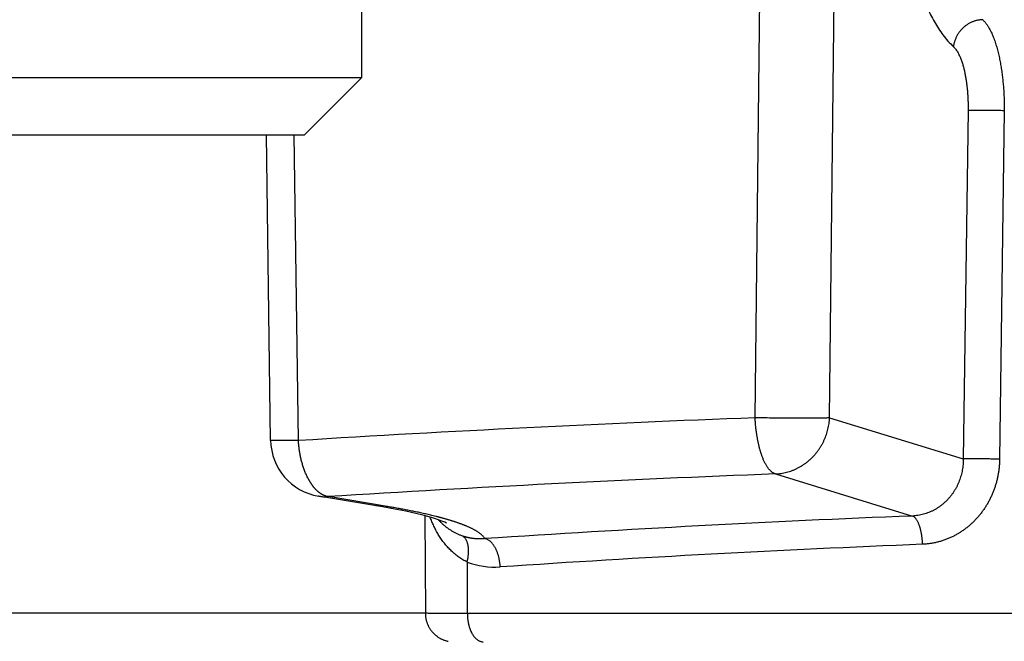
# Model space of a CAD drawing. Header units: millimetres. Extents: x 0 to 1071, y 0 to 742.
# Tile 100 of 130: x 416.06 to 421.21, y 459.7 to 462.95. Entities that reach past the tile are written whole.
import ezdxf

# ---------------------------------------------------------------- set-up
doc = ezdxf.new("R2010")
doc.units = ezdxf.units.MM
doc.header["$LTSCALE"] = 0.454724
doc.layers.add('NoLayerName_001', color=7, linetype='Continuous')
doc.styles.get("Standard").update_dxf_attribs({"font": 'txt', "bigfont": 'extfont2'})
doc.dimstyles.get("Standard").update_dxf_attribs({"dimtxt": 2.5, "dimasz": 2.5, "dimexe": 1, "dimexo": 1, "dimtad": 1, "dimdec": 3, "dimzin": 0, "dimdsep": 46, "dimtxsty": 'Standard', "dimcen": 2.5, "dimadec": 3, "dimazin": 0, "dimtfac": 0.75, "dimtdec": 3, "dimtmove": 0, "dimatfit": 3, "dimfxl": 1, "dimarcsym": 0})

# ---------------------------------------------------------------- blocks, each defined once
blk = doc.blocks.new('_OPEN30')
at = {"color": 0, "linetype": 'ByBlock', "lineweight": -2}
for p, q in [((-1, 0.267949), (0, 0)), ((0, 0), (-1, -0.267949)), ((0, 0), (-1, 0))]:
    blk.add_line(p, q, dxfattribs=at)
blk = doc.blocks.new('*D151')
at = {"layer": 'Defpoints', "color": 0}
for p in [(512.5, 482.5), (385.5, 464.2967), (385.5, 393.75)]:
    blk.add_point(p, dxfattribs=at)
at = {"layer": 'NoLayerName_001', "color": 0, "linetype": 'Continuous', "lineweight": 13}
for p, q in [((512.5, 480), (512.5, 391.25)), ((385.5, 461.7967), (385.5, 391.25)), ((508.75, 393.75), (389.25, 393.75))]:
    blk.add_line(p, q, dxfattribs=at)
at = {"layer": 'NoLayerName_001', "color": 0, "lineweight": 13, "xscale": 3.75, "yscale": 3.75, "zscale": 3.75, "rotation": 180}
blk.add_blockref('_OPEN30', (385.5, 393.75), dxfattribs=at)
at = {"layer": 'NoLayerName_001', "color": 0, "lineweight": 13, "xscale": 3.75, "yscale": 3.75, "zscale": 3.75}
blk.add_blockref('_OPEN30', (512.5, 393.75), dxfattribs=at)
at = {"layer": 'NoLayerName_001', "color": 0, "lineweight": 13, "insert": (449, 400.7169), "char_height": 8.75, "attachment_point": 5}
blk.add_mtext('\\W0.8000;127', dxfattribs=at)

msp = doc.modelspace()

# ---------------------------------------------------------------- linework, layer by layer
at = {"layer": 'NoLayerName_001', "color": 4, "linetype": 'Continuous', "lineweight": 25}
for p, q in [((417.850568, 462.649001), (417.850568, 465.349001)), ((412.350568, 462.649001), (417.850568, 462.649001)), ((417.550568, 462.349001), (417.850568, 462.649001)), ((412.650568, 462.349001), (417.550568, 462.349001))]:
    msp.add_line(p, q, dxfattribs=at)
at = {"layer": 'NoLayerName_001', "color": 60, "linetype": 'Continuous', "lineweight": 25}
for p, q in [((419.908815, 460.869784), (419.958281, 465.351616)), ((420.297589, 460.869797), (420.345475, 465.351616)), ((421.0218, 462.476026), (420.99685, 460.655141)), ((421.211265, 462.474717), (421.186688, 460.653833)), ((417.374384, 460.751998), (417.352315, 462.349001)), ((417.519826, 460.750882), (417.49758, 462.349001)), ((420.297589, 460.869797), (420.99685, 460.655141)), ((420.01398, 460.576675), (420.730647, 460.356676)), ((417.959964, 460.404427), (417.625225, 460.460145)), ((417.625551, 460.460091), (417.625343, 460.460125)), ((417.972834, 460.408187), (417.67437, 460.457735)), ((417.972834, 460.408187), (417.923738, 460.410588)), ((418.024076, 460.392725), (417.959964, 460.404427)), ((418.181115, 460.357808), (418.183419, 459.848215)), ((418.401833, 460.116228), (418.403011, 459.847691)), ((418.183419, 459.848215), (415.453756, 459.848215)), ((431.597114, 459.847691), (418.403011, 459.847691))]:
    msp.add_line(p, q, dxfattribs=at)
msp.add_lwpolyline([(418.294548, 460.319942), (418.294258, 460.320061), (418.286215, 460.323848), (418.269901, 460.330459), (418.246274, 460.338787), (418.215338, 460.348382), (418.177595, 460.358777), (418.133013, 460.369765), (418.081831, 460.381125), (418.024076, 460.392725)], dxfattribs=at)
for centre, radius, start, end in [((423.721841, 360.198825), 100.743144, 92.16910548, 93.529512), ((417.674387, 460.756117), 0.300031, 180.756946, 260.632218), ((423.74055, 364.20294), 96.445757, 92.21440477, 93.60613175), ((417.660323, 460.672321), 0.215041, 260.695231, 273.74156), ((424.040914, 376.626458), 83.795629, 92.2640048, 93.79546574), ((424.053233, 378.540212), 81.734012, 92.29251379, 93.84311759), ((418.54694, 460.496137), 0.406678, 249.09542, 273.960569)]:
    msp.add_arc(centre, radius, start, end, dxfattribs=at)
for points, knots in [([(420.62678, 463.603002), (420.62963, 463.589559), (420.635244, 463.562653), (420.644187, 463.522405), (420.653464, 463.482228), (420.663144, 463.442141), (420.673235, 463.402151), (420.683788, 463.362279), (420.694843, 463.322547), (420.706444, 463.282976), (420.718633, 463.243587), (420.731454, 463.204402), (420.744943, 463.165443), (420.759165, 463.126745), (420.774234, 463.088365), (420.790241, 463.050362), (420.807307, 463.012819), (420.82563, 462.97587), (420.84537, 462.939659), (420.866765, 462.904365), (420.890306, 462.870461), (420.915751, 462.83784), (420.935735, 462.818852), (420.94534, 462.809023)], [0, 0, 0, 0, 0.041226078, 0.082454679, 0.123687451, 0.164926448, 0.206170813, 0.247415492, 0.288656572, 0.329891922, 0.371121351, 0.412346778, 0.453572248, 0.494798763, 0.536025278, 0.577257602, 0.618494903, 0.659725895, 0.700957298, 0.74219238, 0.78346056, 0.8247731, 0.866000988, 0.866000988, 0.866000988, 0.866000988]), ([(421.098155, 462.950334), (421.095651, 462.950222), (421.090632, 462.950095), (421.08313, 462.949318), (421.075662, 462.948202), (421.06825, 462.946693), (421.060915, 462.944816), (421.05368, 462.942577), (421.046564, 462.939986), (421.039589, 462.937052), (421.032769, 462.933786), (421.026119, 462.930199), (421.019648, 462.926303), (421.013367, 462.92211), (421.00729, 462.91763), (421.001425, 462.912875), (420.995785, 462.907857), (420.990381, 462.902586), (420.985223, 462.897075), (420.980322, 462.891333), (420.975688, 462.885371), (420.971331, 462.879201), (420.967263, 462.872834), (420.963493, 462.866281), (420.960033, 462.859553), (420.956892, 462.852666), (420.95408, 462.845637), (420.951606, 462.838486), (420.949476, 462.831232), (420.947716, 462.823891), (420.946275, 462.816491), (420.945682, 462.811506), (420.94534, 462.809023)], [0, 0, 0, 0, 0.007519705, 0.015055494, 0.022605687, 0.03016744, 0.03773697, 0.045309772, 0.052880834, 0.060445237, 0.068002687, 0.075555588, 0.08310572, 0.090654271, 0.098201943, 0.105749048, 0.113295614, 0.120841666, 0.128387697, 0.135934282, 0.143482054, 0.151031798, 0.158584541, 0.166141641, 0.173704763, 0.181272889, 0.188841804, 0.196407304, 0.20396553, 0.211513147, 0.219047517, 0.226566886, 0.226566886, 0.226566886, 0.226566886]), ([(421.098155, 462.950334), (421.101474, 462.946945), (421.108386, 462.940402), (421.117163, 462.929118), (421.125214, 462.917343), (421.132506, 462.905087), (421.139161, 462.892496), (421.145278, 462.879642), (421.150957, 462.866591), (421.156218, 462.853364), (421.161091, 462.839982), (421.165604, 462.826464), (421.169789, 462.812831), (421.173673, 462.799102), (421.177287, 462.785297), (421.180659, 462.771435), (421.183819, 462.757531), (421.186772, 462.743591), (421.189525, 462.729617), (421.192084, 462.715612), (421.194456, 462.701577), (421.196647, 462.687515), (421.198664, 462.673428), (421.200514, 462.659318), (421.202203, 462.645188), (421.203738, 462.631039), (421.205125, 462.616873), (421.206366, 462.602693), (421.207463, 462.5885), (421.208418, 462.574297), (421.209232, 462.560084), (421.209908, 462.545863), (421.210448, 462.531638), (421.210854, 462.517409), (421.211123, 462.503178), (421.211276, 462.488947), (421.211253, 462.47946), (421.211258, 462.474717)], [0, 0, 0, 0, 0.014228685, 0.028498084, 0.042772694, 0.057016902, 0.071251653, 0.085484, 0.099712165, 0.113942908, 0.12818188, 0.142431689, 0.156692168, 0.170960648, 0.185232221, 0.199500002, 0.213757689, 0.228006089, 0.242247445, 0.256483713, 0.270716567, 0.28494741, 0.299177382, 0.313407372, 0.327638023, 0.341869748, 0.35610271, 0.370336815, 0.384571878, 0.39880765, 0.413043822, 0.427280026, 0.441515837, 0.455750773, 0.469984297, 0.484215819, 0.498444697, 0.498444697, 0.498444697, 0.498444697]), ([(420.94534, 462.809023), (420.947657, 462.806651), (420.952486, 462.802071), (420.958602, 462.794165), (420.964204, 462.785913), (420.969268, 462.777322), (420.973878, 462.768497), (420.978108, 462.759487), (420.982026, 462.75034), (420.985647, 462.74107), (420.988994, 462.731691), (420.992085, 462.722218), (420.994943, 462.712665), (420.997588, 462.703046), (421.000041, 462.693374), (421.002323, 462.683664), (421.004454, 462.673925), (421.006439, 462.664161), (421.008282, 462.654375), (421.009987, 462.644568), (421.01156, 462.634742), (421.013005, 462.624897), (421.014327, 462.615035), (421.015531, 462.605159), (421.016621, 462.595269), (421.017603, 462.585367), (421.01848, 462.575454), (421.019254, 462.565532), (421.019927, 462.555602), (421.0205, 462.545665), (421.020973, 462.535723), (421.02135, 462.525776), (421.02163, 462.515827), (421.021815, 462.505876), (421.021905, 462.495925), (421.021913, 462.485974), (421.021831, 462.479342), (421.0218, 462.476026)], [0, 0, 0, 0, 0.009948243, 0.019925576, 0.029906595, 0.039865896, 0.049818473, 0.059769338, 0.06971721, 0.079666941, 0.089622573, 0.099585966, 0.109556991, 0.119533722, 0.12951263, 0.139488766, 0.149457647, 0.159419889, 0.169377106, 0.179330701, 0.189281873, 0.199231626, 0.209180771, 0.219129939, 0.229079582, 0.239029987, 0.24898126, 0.258933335, 0.268886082, 0.278839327, 0.288792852, 0.298746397, 0.308699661, 0.318652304, 0.328603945, 0.338554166, 0.348502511, 0.348502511, 0.348502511, 0.348502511]), ([(421.211265, 462.474717), (421.204951, 462.474825), (421.192321, 462.47505), (421.170219, 462.475368), (421.135484, 462.475793), (421.103905, 462.476119), (421.078641, 462.476353), (421.069166, 462.476418), (421.059691, 462.476451), (421.050217, 462.476441), (421.040744, 462.476374), (421.031271, 462.476253), (421.024957, 462.476095), (421.0218, 462.476026)], [0, 0, 0, 0, 0.018947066, 0.037893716, 0.066313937, 0.123160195, 0.132635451, 0.142110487, 0.151585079, 0.161059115, 0.170532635, 0.180005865, 0.18947926, 0.18947926, 0.18947926, 0.18947926]), ([(420.297589, 460.869797), (420.295009, 460.869564), (420.289853, 460.869002), (420.282073, 460.868738), (420.266517, 460.868514), (420.237999, 460.868284), (420.209488, 460.867795), (420.188752, 460.867615), (420.180976, 460.867568), (420.170607, 460.867527), (420.155054, 460.867509), (420.116172, 460.86759), (420.07729, 460.867674), (420.043592, 460.867845), (420.033224, 460.867931), (420.025448, 460.868014), (420.017672, 460.868118), (420.007305, 460.868281), (419.983979, 460.86871), (419.960655, 460.869283), (419.93992, 460.86964), (419.932144, 460.869745), (419.924368, 460.869812), (419.916591, 460.869841), (419.911407, 460.869807), (419.908815, 460.869797)], [0, 0, 0, 0, 0.007772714, 0.015552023, 0.023338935, 0.054449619, 0.101105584, 0.108882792, 0.116659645, 0.124436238, 0.139988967, 0.163317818, 0.241083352, 0.256636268, 0.264412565, 0.272188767, 0.279964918, 0.287741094, 0.303293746, 0.349955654, 0.357732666, 0.365509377, 0.373285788, 0.381062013, 0.388838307, 0.388838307, 0.388838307, 0.388838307]), ([(419.909165, 460.853634), (419.909082, 460.856327), (419.908868, 460.861712), (419.908849, 460.867102), (419.908815, 460.869797)], [0, 0, 0, 0, 0.008083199, 0.0161674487, 0.0161674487, 0.0161674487, 0.0161674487]), ([(420.013977, 460.576676), (420.018915, 460.57699), (420.02882, 460.577419), (420.043597, 460.579265), (420.058292, 460.581808), (420.072851, 460.585163), (420.087226, 460.589278), (420.10137, 460.594147), (420.115234, 460.599748), (420.128773, 460.60607), (420.141951, 460.613087), (420.154745, 460.620768), (420.167129, 460.629086), (420.179078, 460.638011), (420.19057, 460.647515), (420.201579, 460.657571), (420.212082, 460.668151), (420.222056, 460.679227), (420.231485, 460.690769), (420.240353, 460.70275), (420.248643, 460.715142), (420.256339, 460.727916), (420.263427, 460.741044), (420.269888, 460.754498), (420.275707, 460.76825), (420.280872, 460.782264), (420.285378, 460.796505), (420.289212, 460.810933), (420.292376, 460.825512), (420.294832, 460.840206), (420.296682, 460.854969), (420.29723, 460.864862), (420.297589, 460.869797)], [0, 0, 0, 0, 0.014844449, 0.029725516, 0.044637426, 0.059572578, 0.074522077, 0.08947625, 0.104425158, 0.119360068, 0.13428216, 0.149196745, 0.16410733, 0.179015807, 0.193922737, 0.208827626, 0.223729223, 0.238627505, 0.253525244, 0.268424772, 0.283327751, 0.298235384, 0.313148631, 0.328068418, 0.3429956, 0.357927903, 0.372860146, 0.387786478, 0.402700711, 0.417596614, 0.4324682, 0.447310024, 0.447310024, 0.447310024, 0.447310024]), ([(420.013977, 460.576676), (420.011474, 460.577673), (420.006314, 460.579385), (419.999371, 460.583711), (419.992889, 460.588633), (419.986908, 460.594149), (419.981402, 460.600102), (419.976324, 460.606413), (419.971617, 460.613), (419.967251, 460.619819), (419.963192, 460.626829), (419.959407, 460.633991), (419.955858, 460.64127), (419.952526, 460.648646), (419.949396, 460.656107), (419.946447, 460.66364), (419.943663, 460.671233), (419.941025, 460.678876), (419.938525, 460.686563), (419.936156, 460.694292), (419.933913, 460.70206), (419.931788, 460.709864), (419.929774, 460.7177), (419.927865, 460.725567), (419.926054, 460.73346), (419.924334, 460.741377), (419.922698, 460.749316), (419.92114, 460.757273), (419.919652, 460.765245), (419.918229, 460.773229), (419.916881, 460.781226), (419.915612, 460.789235), (419.91443, 460.797254), (419.913342, 460.805283), (419.912353, 460.813322), (419.911471, 460.82137), (419.910701, 460.829425), (419.910056, 460.837488), (419.90952, 460.845557), (419.909294, 460.850942), (419.909165, 460.853634)], [0, 0, 0, 0, 0.008084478, 0.016227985, 0.024384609, 0.032498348, 0.040595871, 0.048690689, 0.056781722, 0.0648749, 0.072973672, 0.081074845, 0.089171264, 0.097263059, 0.105352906, 0.113441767, 0.121529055, 0.129613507, 0.137696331, 0.145779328, 0.153863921, 0.161951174, 0.170041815, 0.178136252, 0.186234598, 0.19433669, 0.202442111, 0.210550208, 0.218660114, 0.226770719, 0.234880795, 0.242989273, 0.251095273, 0.259198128, 0.267297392, 0.275392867, 0.283484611, 0.29157296, 0.299658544, 0.307742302, 0.307742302, 0.307742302, 0.307742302]), ([(417.519826, 460.750858), (417.518334, 460.750831), (417.51535, 460.750772), (417.510874, 460.750705), (417.506397, 460.750648), (417.501921, 460.750603), (417.497444, 460.75057), (417.492967, 460.750547), (417.48849, 460.750534), (417.483267, 460.750531), (417.475059, 460.750542), (417.461629, 460.7506), (417.447452, 460.750664), (417.428798, 460.750706), (417.416113, 460.75067), (417.405666, 460.750711), (417.403427, 460.750725), (417.401189, 460.750744), (417.398952, 460.750769), (417.396715, 460.750801), (417.394479, 460.750842), (417.392241, 460.750891), (417.39, 460.750946), (417.387759, 460.751008), (417.385526, 460.751085), (417.383299, 460.751191), (417.381053, 460.751331), (417.378821, 460.75137), (417.376588, 460.751616), (417.37513, 460.751844), (417.374383, 460.751952)], [0, 0, 0, 0, 0.004476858, 0.008953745, 0.01343066, 0.017907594, 0.022384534, 0.026861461, 0.031338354, 0.035815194, 0.042530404, 0.055960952, 0.076107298, 0.085060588, 0.111923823, 0.114162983, 0.116401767, 0.118639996, 0.120877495, 0.123114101, 0.125350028, 0.127587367, 0.129828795, 0.132074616, 0.134313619, 0.136532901, 0.138762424, 0.141064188, 0.143226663, 0.145492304, 0.145492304, 0.145492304, 0.145492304]), ([(417.570561, 460.552058), (417.569003, 460.555123), (417.56582, 460.561222), (417.56144, 460.570568), (417.557285, 460.580021), (417.553389, 460.589592), (417.549734, 460.599264), (417.546315, 460.609029), (417.543122, 460.618876), (417.540148, 460.628793), (417.537386, 460.638771), (417.534825, 460.6488), (417.532462, 460.658873), (417.530296, 460.668985), (417.528323, 460.679132), (417.526543, 460.689312), (417.524954, 460.699519), (417.523553, 460.709752), (417.522337, 460.720005), (417.521313, 460.730276), (417.520448, 460.74056), (417.520048, 460.747427), (417.519826, 460.750858)], [0, 0, 0, 0, 0.010314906, 0.020633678, 0.030958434, 0.04129031, 0.051629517, 0.061975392, 0.072326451, 0.082680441, 0.093034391, 0.103384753, 0.113729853, 0.124070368, 0.134406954, 0.144740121, 0.155070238, 0.165397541, 0.175722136, 0.186044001, 0.196362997, 0.206678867, 0.206678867, 0.206678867, 0.206678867]), ([(420.99685, 460.655141), (420.996755, 460.650258), (420.99673, 460.640475), (420.995707, 460.625821), (420.994098, 460.611201), (420.991796, 460.596654), (420.988832, 460.582217), (420.985199, 460.567928), (420.980901, 460.553823), (420.975938, 460.53994), (420.970313, 460.526315), (420.964041, 460.512981), (420.957133, 460.499971), (420.949603, 460.487317), (420.941462, 460.475051), (420.932724, 460.463207), (420.9234, 460.451815), (420.913505, 460.440913), (420.903059, 460.43053), (420.892089, 460.420699), (420.880619, 460.411451), (420.868676, 460.402818), (420.856285, 460.394834), (420.843472, 460.38753), (420.830264, 460.380941), (420.816697, 460.375097), (420.802823, 460.37001), (420.788693, 460.3657), (420.77436, 460.362174), (420.759875, 460.359484), (420.745299, 460.357513), (420.73552, 460.357023), (420.730647, 460.356676)], [0, 0, 0, 0, 0.014653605, 0.029337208, 0.044044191, 0.058768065, 0.073502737, 0.088242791, 0.102983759, 0.117722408, 0.132457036, 0.147186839, 0.161911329, 0.176630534, 0.19134525, 0.206057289, 0.220769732, 0.235486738, 0.250208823, 0.264933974, 0.279660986, 0.294389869, 0.309122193, 0.323861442, 0.338613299, 0.353379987, 0.368153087, 0.382922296, 0.397677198, 0.41240787, 0.427105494, 0.441762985, 0.441762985, 0.441762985, 0.441762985]), ([(421.186688, 460.653833), (421.186481, 460.647561), (421.186245, 460.634999), (421.184815, 460.61619), (421.182745, 460.597419), (421.179918, 460.578723), (421.17637, 460.560135), (421.172093, 460.541688), (421.167093, 460.523417), (421.161369, 460.505353), (421.154925, 460.487532), (421.147763, 460.469987), (421.139896, 460.452749), (421.131338, 460.435851), (421.122103, 460.419322), (421.112203, 460.403195), (421.101653, 460.387501), (421.090466, 460.372272), (421.078655, 460.357539), (421.066234, 460.343333), (421.053218, 460.329687), (421.039631, 460.316626), (421.025494, 460.304176), (421.010831, 460.292362), (420.995664, 460.281211), (420.980008, 460.27075), (420.963879, 460.261009), (420.94729, 460.252015), (420.930259, 460.243803), (420.912823, 460.236396), (420.89503, 460.229809), (420.876934, 460.224063), (420.858589, 460.21918), (420.840049, 460.215168), (420.821367, 460.21209), (420.802604, 460.209815), (420.790037, 460.209219), (420.783771, 460.208807)], [0, 0, 0, 0, 0.01882569, 0.037682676, 0.056565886, 0.075470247, 0.094390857, 0.113323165, 0.13226314, 0.151207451, 0.170153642, 0.189099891, 0.208043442, 0.226981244, 0.245910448, 0.264828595, 0.283733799, 0.302624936, 0.321501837, 0.340365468, 0.359217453, 0.37805859, 0.396889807, 0.415712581, 0.434529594, 0.453348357, 0.472180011, 0.491037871, 0.509936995, 0.528879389, 0.547850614, 0.566835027, 0.585817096, 0.604781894, 0.623715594, 0.642605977, 0.661442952, 0.661442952, 0.661442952, 0.661442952]), ([(421.186688, 460.653833), (421.180361, 460.65394), (421.167707, 460.654167), (421.145561, 460.654486), (421.110757, 460.654912), (421.079116, 460.655238), (421.053802, 460.655473), (421.044308, 460.655538), (421.034815, 460.65557), (421.025322, 460.65556), (421.01583, 460.655493), (421.006339, 460.65537), (421.000013, 460.655211), (420.99685, 460.655141)], [0, 0, 0, 0, 0.018984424, 0.037968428, 0.066444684, 0.123403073, 0.132897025, 0.142390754, 0.151884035, 0.161376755, 0.170868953, 0.180360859, 0.189852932, 0.189852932, 0.189852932, 0.189852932]), ([(417.618792, 460.48709), (417.617802, 460.488011), (417.615805, 460.489837), (417.612909, 460.492682), (417.610071, 460.495584), (417.607298, 460.498551), (417.604586, 460.501575), (417.601933, 460.504652), (417.59934, 460.507782), (417.596805, 460.51096), (417.594327, 460.514185), (417.591905, 460.517454), (417.589538, 460.520765), (417.587225, 460.524116), (417.584965, 460.527503), (417.582758, 460.530926), (417.580602, 460.53438), (417.578496, 460.537864), (417.576439, 460.541376), (417.574431, 460.544914), (417.572466, 460.548471), (417.571199, 460.550865), (417.570561, 460.552058)], [0, 0, 0, 0, 0.0040576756, 0.0081160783, 0.0121755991, 0.0162363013, 0.0202979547, 0.0243605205, 0.0284243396, 0.0324896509, 0.0365565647, 0.040625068, 0.0446950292, 0.0487662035, 0.0528382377, 0.0569106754, 0.0609829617, 0.0650544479, 0.0691243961, 0.0731919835, 0.0772563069, 0.0813163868, 0.0813163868, 0.0813163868, 0.0813163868]), ([(417.674356, 460.457738), (417.673319, 460.457937), (417.671239, 460.458308), (417.668154, 460.459035), (417.665091, 460.459858), (417.662059, 460.460794), (417.659058, 460.461831), (417.656092, 460.462969), (417.653161, 460.464201), (417.650266, 460.465525), (417.647409, 460.466936), (417.644591, 460.468431), (417.641813, 460.470005), (417.639076, 460.471654), (417.636381, 460.473374), (417.63373, 460.475162), (417.631122, 460.477013), (417.62856, 460.478923), (417.626044, 460.480889), (417.623577, 460.482908), (417.621154, 460.484968), (417.619582, 460.486387), (417.618792, 460.48709)], [0, 0, 0, 0, 0.0031672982, 0.0063360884, 0.0095067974, 0.012679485, 0.0158538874, 0.0190301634, 0.0222091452, 0.0253914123, 0.0285772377, 0.0317666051, 0.0349592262, 0.038154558, 0.0413518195, 0.0445500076, 0.0477479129, 0.0509441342, 0.0541370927, 0.0573250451, 0.060506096, 0.0636782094, 0.0636782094, 0.0636782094, 0.0636782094]), ([(418.237509, 460.354754), (418.23314, 460.355838), (418.224408, 460.358026), (418.21128, 460.361187), (418.198136, 460.364281), (418.184974, 460.3673), (418.171798, 460.370255), (418.158607, 460.373147), (418.145403, 460.375978), (418.132187, 460.378751), (418.118958, 460.381467), (418.105719, 460.384129), (418.092468, 460.386738), (418.079207, 460.389297), (418.065937, 460.391807), (418.052658, 460.394271), (418.039371, 460.39669), (418.026076, 460.399067), (418.012775, 460.401404), (417.999467, 460.403702), (417.986154, 460.405967), (417.977273, 460.407444), (417.972834, 460.408187)], [0, 0, 0, 0, 0.013502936, 0.027006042, 0.040509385, 0.054012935, 0.06751658, 0.08102031, 0.094524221, 0.108028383, 0.121532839, 0.135037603, 0.148542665, 0.162047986, 0.175553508, 0.189059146, 0.202564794, 0.216070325, 0.229575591, 0.243080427, 0.256584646, 0.270088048, 0.270088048, 0.270088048, 0.270088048]), ([(418.401836, 460.116228), (418.398163, 460.118121), (418.390756, 460.121799), (418.379985, 460.12797), (418.369424, 460.134509), (418.359122, 460.141467), (418.349084, 460.148803), (418.339323, 460.156502), (418.329853, 460.164541), (418.320679, 460.172904), (418.311801, 460.181573), (418.303219, 460.190532), (418.29493, 460.199767), (418.286932, 460.209261), (418.279223, 460.218999), (418.271801, 460.228967), (418.264666, 460.239151), (418.257817, 460.249539), (418.251254, 460.260116), (418.244976, 460.270871), (418.238983, 460.28179), (418.233274, 460.292861), (418.22785, 460.30407), (418.222707, 460.315403), (418.217856, 460.326851), (418.213253, 460.338386), (418.210454, 460.346172), (418.209023, 460.35005)], [0, 0, 0, 0, 0.012394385, 0.024803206, 0.03722417, 0.049653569, 0.062086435, 0.074516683, 0.086937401, 0.099346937, 0.111750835, 0.124153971, 0.136560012, 0.148971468, 0.161389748, 0.173815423, 0.186248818, 0.198689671, 0.211137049, 0.223589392, 0.236044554, 0.248499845, 0.260952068, 0.273397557, 0.285832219, 0.298251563, 0.310650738, 0.310650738, 0.310650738, 0.310650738]), ([(418.336715, 460.326497), (418.33508, 460.327027), (418.33181, 460.328093), (418.326895, 460.329658), (418.321974, 460.331204), (418.317046, 460.332729), (418.312112, 460.334233), (418.307172, 460.335719), (418.302226, 460.337186), (418.297275, 460.338635), (418.292319, 460.340065), (418.287358, 460.341479), (418.282391, 460.342875), (418.27742, 460.344255), (418.272445, 460.345619), (418.267465, 460.346967), (418.262482, 460.3483), (418.257494, 460.349619), (418.252503, 460.350924), (418.247508, 460.352214), (418.242511, 460.353493), (418.239176, 460.354333), (418.237509, 460.354754)], [0, 0, 0, 0, 0.005158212, 0.010316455, 0.015474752, 0.020633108, 0.025791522, 0.030949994, 0.036108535, 0.041267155, 0.046425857, 0.051584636, 0.056743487, 0.061902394, 0.067061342, 0.072220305, 0.077379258, 0.082538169, 0.087697, 0.092855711, 0.098014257, 0.103172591, 0.103172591, 0.103172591, 0.103172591]), ([(420.783772, 460.208807), (420.783675, 460.210975), (420.783502, 460.215318), (420.783109, 460.221831), (420.782629, 460.228349), (420.782043, 460.234866), (420.781352, 460.241379), (420.780551, 460.24788), (420.779634, 460.254366), (420.778597, 460.26083), (420.777437, 460.267269), (420.776149, 460.273677), (420.774729, 460.280048), (420.773171, 460.286379), (420.771473, 460.292663), (420.76963, 460.298895), (420.767636, 460.305071), (420.765491, 460.311187), (420.763168, 460.317233), (420.760599, 460.323186), (420.757721, 460.329023), (420.754474, 460.334724), (420.750792, 460.340251), (420.746684, 460.345559), (420.742026, 460.350335), (420.736793, 460.35447), (420.732625, 460.355833), (420.730647, 460.356676)], [0, 0, 0, 0, 0.006511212, 0.013036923, 0.019573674, 0.026118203, 0.032667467, 0.039218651, 0.045769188, 0.052316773, 0.058859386, 0.065395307, 0.07192314, 0.078441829, 0.084950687, 0.091449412, 0.097938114, 0.104417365, 0.110890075, 0.117365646, 0.123861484, 0.130404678, 0.137033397, 0.143775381, 0.150494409, 0.157055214, 0.163507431, 0.163507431, 0.163507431, 0.163507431]), ([(418.378701, 460.251816), (418.376285, 460.25269), (418.371436, 460.254394), (418.364258, 460.257221), (418.357141, 460.26021), (418.350099, 460.263387), (418.343137, 460.266743), (418.33626, 460.270276), (418.329473, 460.273985), (418.322782, 460.277866), (418.316194, 460.281919), (418.309713, 460.286139), (418.303345, 460.290526), (418.297095, 460.295076), (418.290966, 460.299785), (418.284962, 460.304648), (418.279085, 460.30966), (418.273339, 460.314818), (418.267726, 460.320115), (418.262254, 460.325553), (418.256905, 460.331106), (418.253477, 460.334934), (418.251746, 460.336832)], [0, 0, 0, 0, 0.007705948, 0.015419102, 0.023138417, 0.030862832, 0.038591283, 0.046322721, 0.054056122, 0.061790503, 0.069524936, 0.077258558, 0.084990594, 0.092720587, 0.100448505, 0.108174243, 0.11589758, 0.123618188, 0.131335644, 0.139049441, 0.146758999, 0.15446368, 0.15446368, 0.15446368, 0.15446368]), ([(418.494068, 460.238298), (418.492978, 460.240016), (418.490911, 460.243532), (418.487116, 460.248351), (418.483014, 460.252922), (418.478603, 460.25722), (418.473983, 460.261288), (418.469209, 460.265151), (418.464304, 460.26882), (418.459283, 460.272311), (418.454161, 460.275642), (418.448953, 460.278833), (418.443671, 460.2819), (418.438331, 460.284864), (418.43294, 460.287734), (418.427501, 460.290514), (418.422019, 460.29321), (418.416497, 460.295826), (418.410939, 460.298368), (418.40535, 460.300841), (418.399733, 460.30325), (418.394092, 460.3056), (418.38843, 460.307897), (418.382748, 460.310141), (418.377048, 460.312336), (418.37133, 460.314484), (418.365596, 460.316586), (418.359846, 460.318645), (418.354082, 460.320665), (418.348305, 460.322645), (418.342517, 460.324593), (418.338648, 460.32586), (418.336715, 460.326497)], [0, 0, 0, 0, 0.006101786, 0.012218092, 0.018360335, 0.024521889, 0.030681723, 0.036819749, 0.042941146, 0.049053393, 0.055161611, 0.061268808, 0.067376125, 0.073483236, 0.07959028, 0.085697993, 0.091806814, 0.09791688, 0.104028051, 0.11013993, 0.116251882, 0.122363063, 0.128472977, 0.134581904, 0.14069014, 0.146797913, 0.152905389, 0.159012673, 0.165119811, 0.171226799, 0.177333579, 0.183440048, 0.183440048, 0.183440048, 0.183440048]), ([(418.494068, 460.238305), (418.49213, 460.238133), (418.488253, 460.237757), (418.48242, 460.237379), (418.476574, 460.23711), (418.470718, 460.236971), (418.464856, 460.236956), (418.458991, 460.237068), (418.453128, 460.237305), (418.44727, 460.237668), (418.441422, 460.238156), (418.435585, 460.23877), (418.429766, 460.23951), (418.423967, 460.240375), (418.418191, 460.241366), (418.412444, 460.242482), (418.406728, 460.243723), (418.401046, 460.245091), (418.3954, 460.246581), (418.389792, 460.248199), (418.384218, 460.249923), (418.380541, 460.251189), (418.378697, 460.251807)], [0, 0, 0, 0, 0.005837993, 0.011683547, 0.017535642, 0.023393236, 0.029255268, 0.035120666, 0.040988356, 0.046857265, 0.05272633, 0.058594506, 0.064460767, 0.070324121, 0.076183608, 0.082038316, 0.087887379, 0.093730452, 0.09956882, 0.105404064, 0.111237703, 0.117071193, 0.117071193, 0.117071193, 0.117071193]), ([(418.401836, 460.116228), (418.402292, 460.118092), (418.403236, 460.121815), (418.404469, 460.127447), (418.405591, 460.133106), (418.406581, 460.13879), (418.407442, 460.14449), (418.40817, 460.1502), (418.408764, 460.155911), (418.409221, 460.161619), (418.409538, 460.167321), (418.409692, 460.173026), (418.409662, 460.178742), (418.409427, 460.184479), (418.408966, 460.190248), (418.40826, 460.196059), (418.407287, 460.201915), (418.406035, 460.207796), (418.404479, 460.213657), (418.402601, 460.219432), (418.400381, 460.225057), (418.397801, 460.230466), (418.394838, 460.235592), (418.391476, 460.240375), (418.387677, 460.244722), (418.383483, 460.248664), (418.380259, 460.250718), (418.378701, 460.251816)], [0, 0, 0, 0, 0.005756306, 0.011522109, 0.01729267, 0.02306328, 0.02882928, 0.03458608, 0.040329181, 0.046054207, 0.051761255, 0.057461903, 0.063171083, 0.068905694, 0.074684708, 0.080529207, 0.086462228, 0.092486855, 0.098561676, 0.104643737, 0.110696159, 0.116689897, 0.122605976, 0.128438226, 0.134196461, 0.139909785, 0.145629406, 0.145629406, 0.145629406, 0.145629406]), ([(418.575028, 460.09043), (418.574873, 460.092785), (418.574608, 460.097503), (418.573934, 460.104564), (418.573099, 460.111615), (418.572076, 460.118641), (418.570877, 460.125632), (418.569504, 460.132576), (418.567961, 460.139462), (418.566251, 460.146281), (418.564367, 460.153033), (418.562282, 460.159718), (418.559968, 460.166344), (418.557396, 460.17292), (418.55454, 460.179453), (418.55137, 460.18595), (418.547867, 460.19241), (418.544022, 460.198802), (418.539827, 460.205052), (418.535285, 460.211069), (418.5304, 460.216754), (418.525177, 460.222014), (418.519618, 460.226749), (418.513727, 460.230873), (418.507495, 460.234244), (418.500956, 460.236917), (418.496344, 460.237764), (418.494068, 460.238305)], [0, 0, 0, 0, 0.007080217, 0.014174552, 0.021276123, 0.02837785, 0.035472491, 0.042552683, 0.04961098, 0.056640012, 0.063641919, 0.070635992, 0.077645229, 0.084694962, 0.091812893, 0.099029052, 0.106375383, 0.113852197, 0.121397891, 0.128949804, 0.136453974, 0.143867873, 0.15116397, 0.158334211, 0.165395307, 0.172394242, 0.179412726, 0.179412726, 0.179412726, 0.179412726]), ([(418.183419, 459.848215), (418.183482, 459.845948), (418.183534, 459.841407), (418.184066, 459.834609), (418.184867, 459.82783), (418.185982, 459.821086), (418.187398, 459.814395), (418.189114, 459.807772), (418.191127, 459.801234), (418.193437, 459.794796), (418.196037, 459.788474), (418.198922, 459.782279), (418.202083, 459.776222), (418.205515, 459.770317), (418.209209, 459.764573), (418.21316, 459.759004), (418.21736, 459.753621), (418.221803, 459.748436), (418.226478, 459.743459), (418.231376, 459.738699), (418.236486, 459.734167), (418.241799, 459.729872), (418.247305, 459.725824), (418.252994, 459.722032), (418.258855, 459.718508), (418.264876, 459.715258), (418.271041, 459.712289), (418.277333, 459.709605), (418.283735, 459.70721), (418.290235, 459.705121), (418.296806, 459.703296), (418.301254, 459.702378), (418.303467, 459.701883)], [0, 0, 0, 0, 0.006803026, 0.013618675, 0.020444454, 0.027277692, 0.034115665, 0.040955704, 0.047795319, 0.054632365, 0.061466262, 0.068297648, 0.075127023, 0.081954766, 0.088781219, 0.09560677, 0.102431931, 0.10925735, 0.116083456, 0.122910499, 0.129738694, 0.136568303, 0.143399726, 0.150233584, 0.157070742, 0.163910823, 0.170751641, 0.177590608, 0.18442492, 0.191251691, 0.198068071, 0.204871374, 0.204871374, 0.204871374, 0.204871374]), ([(418.403013, 459.847691), (418.344455, 459.847742), (418.282237, 459.847734), (418.216359, 459.847865), (418.20538, 459.847929), (418.194401, 459.848031), (418.187082, 459.848158), (418.183423, 459.848215)], [0, 0, 0, 0, 0.175674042, 0.186653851, 0.197633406, 0.208612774, 0.219592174, 0.219592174, 0.219592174, 0.219592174]), ([(418.403011, 459.847691), (418.403036, 459.845932), (418.403062, 459.842414), (418.403251, 459.837138), (418.403531, 459.831865), (418.403919, 459.826597), (418.404413, 459.821335), (418.405014, 459.816083), (418.405724, 459.810843), (418.406544, 459.805617), (418.407476, 459.800407), (418.40852, 459.795216), (418.409678, 459.790045), (418.410951, 459.7849), (418.412345, 459.779785), (418.413867, 459.774707), (418.41552, 459.769673), (418.417312, 459.764691), (418.419248, 459.759767), (418.421333, 459.754908), (418.423573, 459.75012), (418.425974, 459.745412), (418.428541, 459.74079), (418.431278, 459.736267), (418.434194, 459.731859), (418.437296, 459.727585), (418.440589, 459.723462), (418.444085, 459.719511), (418.447816, 459.71577), (418.451812, 459.712276), (418.456097, 459.709077), (418.460662, 459.706218), (418.465468, 459.703747), (418.470468, 459.701715), (418.475615, 459.700207), (418.480855, 459.699177), (418.484397, 459.69911), (418.486155, 459.699)], [0, 0, 0, 0, 0.005276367, 0.010554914, 0.015835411, 0.02111771, 0.026401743, 0.031687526, 0.036975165, 0.04226486, 0.047556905, 0.052851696, 0.058149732, 0.0634508, 0.068752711, 0.074053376, 0.079351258, 0.084645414, 0.089935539, 0.095222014, 0.100505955, 0.105789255, 0.111074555, 0.116361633, 0.121646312, 0.126925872, 0.132199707, 0.137469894, 0.142744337, 0.148039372, 0.153380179, 0.15877085, 0.164178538, 0.169573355, 0.174934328, 0.180252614, 0.185535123, 0.185535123, 0.185535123, 0.185535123])]:
    msp.add_open_spline(points, degree=3, knots=knots, dxfattribs=at)

# ---------------------------------------------------------------- dimensions: what is measured, and where the dimension line sits
at = {"layer": 'NoLayerName_001', "color": 3, "linetype": 'Continuous', "lineweight": 13}
dim = msp.add_linear_dim(base=(385.500001, 393.75), p1=(512.5, 482.5), p2=(385.500001, 464.296655), angle=180, text='\\W0.8000;<>', dimstyle='Standard', override={"dimtxt": 8.75, "dimasz": 3.75, "dimexe": 2.5, "dimexo": 2.5, "dimgap": 2.5, "dimzin": 8, "dimblk": 'OPEN30', "dimclrd": 0, "dimclre": 0, "dimclrt": 0, "dimtp": 0, "dimtm": 0, "dimlwd": 13, "dimlwe": 13}, dxfattribs=at)
dim.commit()
dim.dimension.update_dxf_attribs({"geometry": '*D151', "text_midpoint": (449, 393.75), "dimtype": 160})

doc.saveas('drawing.dxf')
